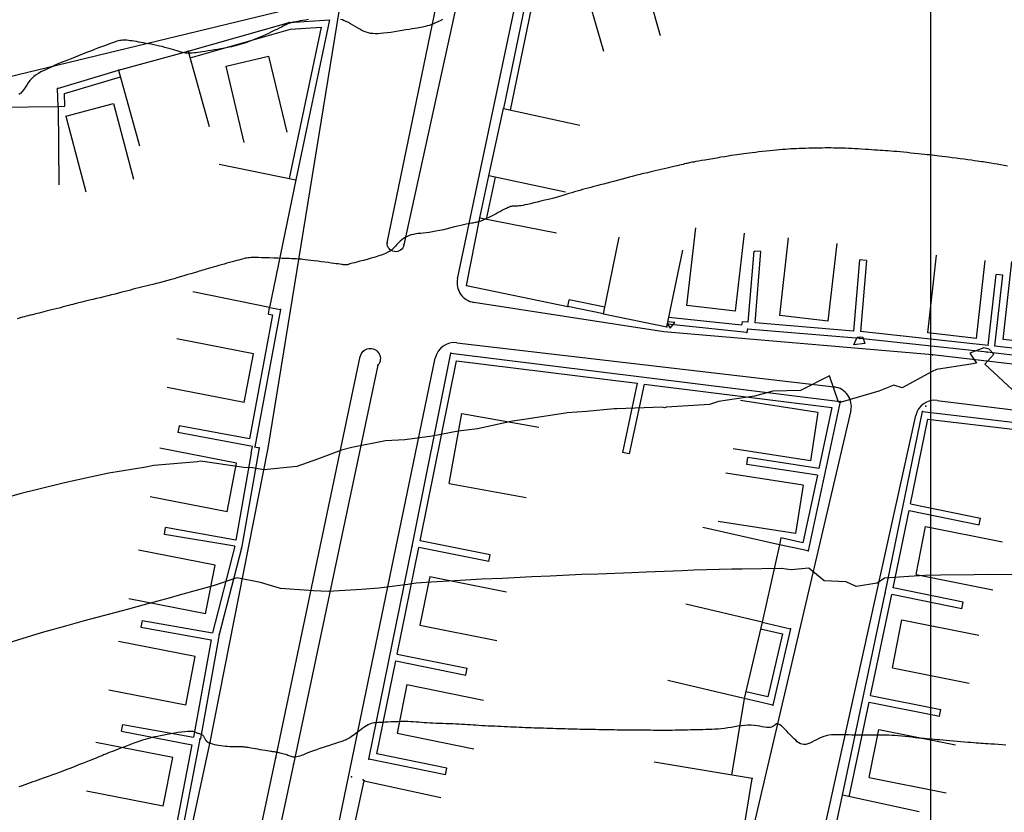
# Model space of a CAD drawing. Header units: millimetres. Extents: x 196436 to 199900, y 8705373 to 8708636.
# Tile 99 of 241: x 197807 to 197908, y 8706605 to 8706686. Entities that reach past the tile are written whole.
import ezdxf

# ---------------------------------------------------------------- set-up
doc = ezdxf.new("R2010")
doc.units = ezdxf.units.MM
doc.header["$LTSCALE"] = 5
for name, color, linetype in [('$CURVAS1', 30, 'Continuous'), ('$CURVAS2', 40, 'Continuous'), ('CASA', 6, 'Continuous'), ('MALHA', 9, 'Continuous'), ('MEIO-FIO', 7, 'Continuous'), ('MURO', 9, 'Continuous')]:
    doc.layers.add(name, color=color, linetype=linetype)

# ---------------------------------------------------------------- blocks, each defined once
blk = doc.blocks.new('A$C324D1BEE')
at = {"layer": 'CASA'}
for points in [[(8.77, 4.99), (0.9, 6.41)], [(7.87, 0), (8.77, 4.99)], [(7.87, 0), (0, 1.42)]]:
    blk.add_lwpolyline(points, dxfattribs=at)
blk = doc.blocks.new('A$C6160071F')
at = {"layer": 'CASA', "rotation": 179.1179489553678}
blk.add_blockref('A$C324D1BEE', (8.85, 6.4), dxfattribs=at)
blk = doc.blocks.new('A$C6C777A1E')
at = {"layer": 'CASA'}
for points in [[(0, 8), (0, 0)], [(0, 8), (5, 8)], [(5, 8), (5, 0)]]:
    blk.add_lwpolyline(points, dxfattribs=at)
blk = doc.blocks.new('A$C1E2D5F4F')
at = {"layer": 'CASA', "rotation": 282.9407027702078}
blk.add_blockref('A$C6C777A1E', (0, 4.87), dxfattribs=at)
blk = doc.blocks.new('C')
at = {"layer": 'CASA'}
blk.add_lwpolyline([(0, 0), (0, 8)], dxfattribs=at)

msp = doc.modelspace()

# ---------------------------------------------------------------- linework, layer by layer
at = {"layer": '$CURVAS1'}
msp.add_polyline3d([(197907.865, 8706671.398, 695), (197907.504, 8706671.461, 695), (197907.145, 8706671.524, 695), (197906.801, 8706671.584, 695), (197906.48, 8706671.64, 695), (197906.195, 8706671.689, 695), (197905.951, 8706671.731, 695), (197905.74, 8706671.766, 695), (197905.55, 8706671.796, 695), (197905.369, 8706671.824, 695), (197905.185, 8706671.851, 695), (197904.985, 8706671.879, 695), (197904.756, 8706671.911, 695), (197904.488, 8706671.948, 695), (197904.171, 8706671.992, 695), (197903.813, 8706672.041, 695), (197903.427, 8706672.094, 695), (197903.023, 8706672.149, 695), (197902.615, 8706672.205, 695), (197902.213, 8706672.259, 695), (197901.83, 8706672.31, 695), (197901.478, 8706672.356, 695), (197901.164, 8706672.396, 695), (197900.884, 8706672.43, 695), (197900.627, 8706672.461, 695), (197900.384, 8706672.488, 695), (197900.145, 8706672.515, 695), (197899.901, 8706672.541, 695), (197899.643, 8706672.568, 695), (197899.36, 8706672.597, 695), (197899.047, 8706672.629, 695), (197898.708, 8706672.665, 695), (197898.35, 8706672.701, 695), (197897.982, 8706672.739, 695), (197897.609, 8706672.776, 695), (197897.241, 8706672.813, 695), (197896.884, 8706672.847, 695), (197896.545, 8706672.878, 695), (197896.231, 8706672.905, 695), (197895.938, 8706672.929, 695), (197895.659, 8706672.951, 695), (197895.389, 8706672.97, 695), (197895.121, 8706672.989, 695), (197894.851, 8706673.007, 695), (197894.572, 8706673.025, 695), (197894.278, 8706673.044, 695), (197893.965, 8706673.065, 695), (197893.636, 8706673.086, 695), (197893.296, 8706673.108, 695), (197892.95, 8706673.13, 695), (197892.601, 8706673.151, 695), (197892.255, 8706673.172, 695), (197891.916, 8706673.19, 695), (197891.59, 8706673.206, 695), (197891.278, 8706673.22, 695), (197890.979, 8706673.231, 695), (197890.689, 8706673.24, 695), (197890.403, 8706673.246, 695), (197890.118, 8706673.25, 695), (197889.83, 8706673.252, 695), (197889.534, 8706673.253, 695), (197889.227, 8706673.252, 695), (197888.906, 8706673.249, 695), (197888.573, 8706673.246, 695), (197888.234, 8706673.24, 695), (197887.892, 8706673.234, 695), (197887.55, 8706673.226, 695), (197887.214, 8706673.217, 695), (197886.887, 8706673.207, 695), (197886.573, 8706673.195, 695), (197886.275, 8706673.182, 695), (197885.989, 8706673.168, 695), (197885.711, 8706673.152, 695), (197885.435, 8706673.134, 695), (197885.155, 8706673.113, 695), (197884.868, 8706673.089, 695), (197884.568, 8706673.062, 695), (197884.249, 8706673.032, 695), (197883.909, 8706672.999, 695), (197883.553, 8706672.962, 695), (197883.188, 8706672.924, 695), (197882.819, 8706672.884, 695), (197882.456, 8706672.844, 695), (197882.103, 8706672.804, 695), (197881.769, 8706672.765, 695), (197881.459, 8706672.729, 695), (197881.179, 8706672.695, 695), (197880.921, 8706672.663, 695), (197880.677, 8706672.631, 695), (197880.436, 8706672.598, 695), (197880.189, 8706672.562, 695), (197879.927, 8706672.522, 695), (197879.64, 8706672.477, 695), (197879.319, 8706672.424, 695), (197878.957, 8706672.365, 695), (197878.565, 8706672.299, 695), (197878.154, 8706672.229, 695), (197877.738, 8706672.158, 695), (197877.328, 8706672.088, 695), (197876.938, 8706672.02, 695), (197876.579, 8706671.958, 695), (197876.266, 8706671.903, 695), (197876.006, 8706671.857, 695), (197875.794, 8706671.819, 695), (197875.621, 8706671.787, 695), (197875.477, 8706671.759, 695), (197875.352, 8706671.733, 695), (197875.237, 8706671.708, 695), (197875.123, 8706671.682, 695), (197874.999, 8706671.653, 695), (197874.859, 8706671.619, 695), (197874.701, 8706671.581, 695), (197874.524, 8706671.539, 695), (197874.328, 8706671.492, 695), (197874.114, 8706671.44, 695), (197873.882, 8706671.384, 695), (197873.63, 8706671.324, 695), (197873.36, 8706671.26, 695), (197873.073, 8706671.192, 695), (197872.773, 8706671.122, 695), (197872.468, 8706671.051, 695), (197872.163, 8706670.98, 695), (197871.865, 8706670.911, 695), (197871.58, 8706670.845, 695), (197871.315, 8706670.784, 695), (197871.076, 8706670.73, 695), (197870.867, 8706670.682, 695), (197870.68, 8706670.64, 695), (197870.507, 8706670.6, 695), (197870.337, 8706670.56, 695), (197870.16, 8706670.517, 695), (197869.967, 8706670.469, 695), (197869.748, 8706670.414, 695), (197869.493, 8706670.347, 695), (197869.195, 8706670.269, 695), (197868.861, 8706670.18, 695), (197868.499, 8706670.083, 695), (197868.117, 8706669.98, 695), (197867.725, 8706669.875, 695), (197867.33, 8706669.769, 695), (197866.943, 8706669.666, 695), (197866.571, 8706669.567, 695), (197866.221, 8706669.475, 695), (197865.892, 8706669.388, 695), (197865.58, 8706669.307, 695), (197865.283, 8706669.229, 695), (197864.997, 8706669.153, 695), (197864.719, 8706669.078, 695), (197864.445, 8706669.002, 695), (197864.173, 8706668.925, 695), (197863.898, 8706668.845, 695), (197863.619, 8706668.762, 695), (197863.334, 8706668.676, 695), (197863.039, 8706668.588, 695), (197862.734, 8706668.497, 695), (197862.414, 8706668.403, 695), (197862.079, 8706668.307, 695), (197861.725, 8706668.208, 695), (197861.352, 8706668.107, 695), (197860.967, 8706668.006, 695), (197860.576, 8706667.906, 695), (197860.188, 8706667.81, 695), (197859.81, 8706667.718, 695), (197859.449, 8706667.633, 695), (197859.115, 8706667.556, 695), (197858.814, 8706667.49, 695), (197858.552, 8706667.436, 695), (197858.327, 8706667.392, 695), (197858.135, 8706667.359, 695), (197857.972, 8706667.334, 695), (197857.836, 8706667.318, 695), (197857.72, 8706667.307, 695), (197857.623, 8706667.302, 695), (197857.539, 8706667.302, 695), (197857.465, 8706667.304, 695), (197857.397, 8706667.307, 695), (197857.328, 8706667.307, 695), (197857.255, 8706667.301, 695), (197857.173, 8706667.287, 695), (197857.077, 8706667.261, 695), (197856.962, 8706667.22, 695), (197856.824, 8706667.163, 695), (197856.659, 8706667.086, 695), (197856.471, 8706666.992, 695), (197856.266, 8706666.887, 695), (197856.051, 8706666.773, 695), (197855.83, 8706666.655, 695), (197855.61, 8706666.537, 695), (197855.397, 8706666.423, 695), (197855.196, 8706666.317, 695), (197855.012, 8706666.222, 695), (197854.845, 8706666.139, 695), (197854.693, 8706666.066, 695), (197854.556, 8706666.001, 695), (197854.431, 8706665.945, 695), (197854.318, 8706665.897, 695), (197854.215, 8706665.854, 695), (197854.121, 8706665.816, 695), (197854.034, 8706665.783, 695), (197853.953, 8706665.754, 695), (197853.875, 8706665.728, 695), (197853.797, 8706665.704, 695), (197853.718, 8706665.683, 695), (197853.636, 8706665.663, 695), (197853.547, 8706665.644, 695), (197853.45, 8706665.626, 695), (197853.343, 8706665.608, 695), (197853.222, 8706665.588, 695), (197853.083, 8706665.565, 695), (197852.924, 8706665.537, 695), (197852.741, 8706665.503, 695), (197852.529, 8706665.46, 695), (197852.287, 8706665.407, 695), (197852.009, 8706665.343, 695), (197851.695, 8706665.266, 695), (197851.351, 8706665.18, 695), (197850.985, 8706665.088, 695), (197850.604, 8706664.994, 695), (197850.217, 8706664.902, 695), (197849.832, 8706664.815, 695), (197849.456, 8706664.738, 695), (197849.097, 8706664.673, 695), (197848.763, 8706664.624, 695), (197848.451, 8706664.587, 695), (197848.16, 8706664.557, 695), (197847.888, 8706664.532, 695), (197847.633, 8706664.505, 695), (197847.391, 8706664.472, 695), (197847.161, 8706664.43, 695), (197846.941, 8706664.373, 695), (197846.729, 8706664.299, 695), (197846.525, 8706664.209, 695), (197846.33, 8706664.105, 695), (197846.146, 8706663.99, 695), (197845.974, 8706663.867, 695), (197845.815, 8706663.739, 695), (197845.67, 8706663.608, 695), (197845.54, 8706663.476, 695), (197845.425, 8706663.346, 695), (197845.317, 8706663.219, 695), (197845.207, 8706663.092, 695), (197845.085, 8706662.967, 695), (197844.942, 8706662.843, 695), (197844.769, 8706662.719, 695), (197844.557, 8706662.594, 695), (197844.296, 8706662.47, 695), (197843.98, 8706662.344, 695), (197843.622, 8706662.22, 695), (197843.235, 8706662.098, 695), (197842.834, 8706661.981, 695), (197842.434, 8706661.87, 695), (197842.05, 8706661.768, 695), (197841.696, 8706661.677, 695), (197841.388, 8706661.597, 695), (197841.136, 8706661.532, 695), (197840.936, 8706661.478, 695), (197840.782, 8706661.436, 695), (197840.667, 8706661.403, 695), (197840.583, 8706661.378, 695), (197840.524, 8706661.359, 695), (197840.482, 8706661.345, 695), (197840.449, 8706661.334, 695), (197840.421, 8706661.324, 695), (197840.393, 8706661.316, 695), (197840.364, 8706661.309, 695), (197840.33, 8706661.305, 695), (197840.291, 8706661.304, 695), (197840.243, 8706661.304, 695), (197840.184, 8706661.308, 695), (197840.113, 8706661.315, 695), (197840.026, 8706661.325, 695), (197839.922, 8706661.338, 695), (197839.796, 8706661.356, 695), (197839.646, 8706661.376, 695), (197839.47, 8706661.401, 695), (197839.263, 8706661.43, 695), (197839.024, 8706661.462, 695), (197838.749, 8706661.499, 695), (197838.438, 8706661.54, 695), (197838.099, 8706661.584, 695), (197837.743, 8706661.629, 695), (197837.381, 8706661.675, 695), (197837.025, 8706661.719, 695), (197836.685, 8706661.761, 695), (197836.372, 8706661.799, 695), (197836.098, 8706661.831, 695), (197835.868, 8706661.857, 695), (197835.674, 8706661.878, 695), (197835.5, 8706661.894, 695), (197835.334, 8706661.906, 695), (197835.161, 8706661.917, 695), (197834.966, 8706661.926, 695), (197834.737, 8706661.936, 695), (197834.459, 8706661.946, 695), (197834.123, 8706661.959, 695), (197833.739, 8706661.973, 695), (197833.323, 8706661.988, 695), (197832.891, 8706662.003, 695), (197832.458, 8706662.017, 695), (197832.039, 8706662.03, 695), (197831.651, 8706662.041, 695), (197831.308, 8706662.05, 695), (197831.021, 8706662.054, 695), (197830.786, 8706662.055, 695), (197830.591, 8706662.051, 695), (197830.427, 8706662.042, 695), (197830.283, 8706662.028, 695), (197830.149, 8706662.008, 695), (197830.015, 8706661.982, 695), (197829.871, 8706661.949, 695), (197829.708, 8706661.908, 695), (197829.525, 8706661.861, 695), (197829.325, 8706661.808, 695), (197829.109, 8706661.75, 695), (197828.877, 8706661.686, 695), (197828.631, 8706661.618, 695), (197828.374, 8706661.546, 695), (197828.105, 8706661.47, 695), (197827.828, 8706661.391, 695), (197827.545, 8706661.311, 695), (197827.261, 8706661.23, 695), (197826.981, 8706661.15, 695), (197826.71, 8706661.073, 695), (197826.45, 8706660.998, 695), (197826.208, 8706660.928, 695), (197825.986, 8706660.864, 695), (197825.788, 8706660.807, 695), (197825.607, 8706660.754, 695), (197825.436, 8706660.703, 695), (197825.264, 8706660.652, 695), (197825.085, 8706660.599, 695), (197824.89, 8706660.54, 695), (197824.67, 8706660.475, 695), (197824.418, 8706660.399, 695), (197824.127, 8706660.312, 695), (197823.802, 8706660.216, 695), (197823.451, 8706660.112, 695), (197823.081, 8706660.004, 695), (197822.7, 8706659.894, 695), (197822.315, 8706659.784, 695), (197821.934, 8706659.678, 695), (197821.563, 8706659.577, 695), (197821.21, 8706659.483, 695), (197820.873, 8706659.397, 695), (197820.55, 8706659.316, 695), (197820.241, 8706659.24, 695), (197819.941, 8706659.167, 695), (197819.651, 8706659.096, 695), (197819.367, 8706659.027, 695), (197819.088, 8706658.958, 695), (197818.812, 8706658.887, 695), (197818.535, 8706658.815, 695), (197818.254, 8706658.741, 695), (197817.967, 8706658.665, 695), (197817.669, 8706658.587, 695), (197817.358, 8706658.505, 695), (197817.03, 8706658.421, 695), (197816.682, 8706658.332, 695), (197816.313, 8706658.241, 695), (197815.93, 8706658.147, 695), (197815.539, 8706658.052, 695), (197815.151, 8706657.959, 695), (197814.772, 8706657.869, 695), (197814.412, 8706657.783, 695), (197814.078, 8706657.703, 695), (197813.779, 8706657.632, 695), (197813.521, 8706657.569, 695), (197813.296, 8706657.514, 695), (197813.097, 8706657.464, 695), (197812.913, 8706657.417, 695), (197812.736, 8706657.372, 695), (197812.557, 8706657.325, 695), (197812.367, 8706657.275, 695), (197812.156, 8706657.219, 695), (197811.919, 8706657.156, 695), (197811.657, 8706657.087, 695), (197811.378, 8706657.014, 695), (197811.086, 8706656.937, 695), (197810.787, 8706656.86, 695), (197810.488, 8706656.782, 695), (197810.193, 8706656.706, 695), (197809.909, 8706656.634, 695), (197809.64, 8706656.565, 695), (197809.388, 8706656.502, 695), (197809.153, 8706656.443, 695), (197808.935, 8706656.389, 695), (197808.734, 8706656.34, 695), (197808.552, 8706656.295, 695), (197808.388, 8706656.255, 695), (197808.242, 8706656.219, 695), (197808.114, 8706656.187, 695), (197807.995, 8706656.158, 695), (197807.878, 8706656.127, 695), (197807.752, 8706656.095, 695), (197807.609, 8706656.057, 695), (197807.439, 8706656.011, 695), (197807.234, 8706655.956, 695), (197806.984, 8706655.889, 695), (197806.684, 8706655.807, 695)], dxfattribs=at)
at = {"layer": '$CURVAS2'}
for points in [[(197836.452, 8706686.376, 694), (197836.148, 8706686.325, 694), (197835.856, 8706686.275, 694), (197835.585, 8706686.228, 694), (197835.347, 8706686.186, 694), (197835.147, 8706686.149, 694), (197834.986, 8706686.118, 694), (197834.857, 8706686.092, 694), (197834.756, 8706686.071, 694), (197834.679, 8706686.053, 694), (197834.62, 8706686.038, 694), (197834.575, 8706686.026, 694), (197834.54, 8706686.016, 694), (197834.51, 8706686.007, 694), (197834.479, 8706685.997, 694), (197834.444, 8706685.984, 694), (197834.399, 8706685.965, 694), (197834.339, 8706685.938, 694), (197834.26, 8706685.9, 694), (197834.158, 8706685.85, 694), (197834.026, 8706685.785, 694), (197833.862, 8706685.703, 694), (197833.668, 8706685.606, 694), (197833.446, 8706685.496, 694), (197833.2, 8706685.374, 694), (197832.934, 8706685.244, 694), (197832.65, 8706685.107, 694), (197832.352, 8706684.966, 694), (197832.043, 8706684.822, 694), (197831.726, 8706684.678, 694), (197831.401, 8706684.535, 694), (197831.069, 8706684.395, 694), (197830.73, 8706684.259, 694), (197830.384, 8706684.128, 694), (197830.033, 8706684.003, 694), (197829.676, 8706683.886, 694), (197829.313, 8706683.779, 694), (197828.946, 8706683.681, 694), (197828.577, 8706683.593, 694), (197828.209, 8706683.514, 694), (197827.844, 8706683.442, 694), (197827.486, 8706683.378, 694), (197827.137, 8706683.319, 694), (197826.801, 8706683.265, 694), (197826.479, 8706683.214, 694), (197826.176, 8706683.167, 694), (197825.891, 8706683.124, 694), (197825.624, 8706683.084, 694), (197825.375, 8706683.047, 694), (197825.145, 8706683.015, 694), (197824.934, 8706682.987, 694), (197824.741, 8706682.964, 694), (197824.567, 8706682.946, 694), (197824.412, 8706682.933, 694), (197824.27, 8706682.927, 694), (197824.137, 8706682.926, 694), (197824.007, 8706682.934, 694), (197823.875, 8706682.949, 694), (197823.737, 8706682.973, 694), (197823.586, 8706683.006, 694), (197823.419, 8706683.049, 694), (197823.23, 8706683.102, 694), (197823.021, 8706683.164, 694), (197822.795, 8706683.233, 694), (197822.554, 8706683.306, 694), (197822.3, 8706683.382, 694), (197822.037, 8706683.458, 694), (197821.765, 8706683.534, 694), (197821.489, 8706683.605, 694), (197821.209, 8706683.672, 694), (197820.928, 8706683.734, 694), (197820.649, 8706683.791, 694), (197820.371, 8706683.845, 694), (197820.098, 8706683.895, 694), (197819.83, 8706683.943, 694), (197819.57, 8706683.988, 694), (197819.319, 8706684.032, 694), (197819.079, 8706684.075, 694), (197818.849, 8706684.116, 694), (197818.631, 8706684.154, 694), (197818.425, 8706684.188, 694), (197818.23, 8706684.217, 694), (197818.047, 8706684.241, 694), (197817.875, 8706684.259, 694), (197817.716, 8706684.269, 694), (197817.568, 8706684.271, 694), (197817.428, 8706684.265, 694), (197817.292, 8706684.25, 694), (197817.156, 8706684.226, 694), (197817.015, 8706684.194, 694), (197816.866, 8706684.153, 694), (197816.704, 8706684.102, 694), (197816.525, 8706684.042, 694), (197816.326, 8706683.973, 694), (197816.104, 8706683.894, 694), (197815.86, 8706683.805, 694), (197815.591, 8706683.706, 694), (197815.298, 8706683.595, 694), (197814.978, 8706683.473, 694), (197814.631, 8706683.34, 694), (197814.255, 8706683.195, 694), (197813.853, 8706683.038, 694), (197813.433, 8706682.873, 694), (197813.006, 8706682.705, 694), (197812.584, 8706682.538, 694), (197812.178, 8706682.377, 694), (197811.8, 8706682.227, 694), (197811.461, 8706682.091, 694), (197811.172, 8706681.974, 694), (197810.942, 8706681.88, 694), (197810.766, 8706681.807, 694), (197810.636, 8706681.752, 694), (197810.545, 8706681.712, 694), (197810.485, 8706681.684, 694), (197810.449, 8706681.665, 694), (197810.428, 8706681.653, 694), (197810.414, 8706681.643, 694), (197810.402, 8706681.634, 694), (197810.385, 8706681.624, 694), (197810.359, 8706681.61, 694), (197810.319, 8706681.59, 694), (197810.262, 8706681.563, 694), (197810.181, 8706681.527, 694), (197810.073, 8706681.479, 694), (197809.934, 8706681.419, 694), (197809.759, 8706681.343, 694), (197809.556, 8706681.252, 694), (197809.332, 8706681.145, 694), (197809.095, 8706681.021, 694), (197808.851, 8706680.879, 694), (197808.61, 8706680.72, 694), (197808.379, 8706680.543, 694), (197808.165, 8706680.347, 694), (197807.974, 8706680.132, 694), (197807.803, 8706679.906, 694), (197807.645, 8706679.675, 694), (197807.495, 8706679.446, 694), (197807.347, 8706679.227, 694), (197807.195, 8706679.026, 694), (197807.035, 8706678.849, 694), (197806.859, 8706678.704, 694)], [(197850.143, 8706686.369, 694), (197849.905, 8706686.245, 694), (197849.666, 8706686.132, 694), (197849.429, 8706686.028, 694), (197849.198, 8706685.934, 694), (197848.977, 8706685.851, 694), (197848.767, 8706685.779, 694), (197848.574, 8706685.718, 694), (197848.398, 8706685.668, 694), (197848.233, 8706685.627, 694), (197848.071, 8706685.591, 694), (197847.904, 8706685.56, 694), (197847.725, 8706685.529, 694), (197847.524, 8706685.498, 694), (197847.293, 8706685.462, 694), (197847.026, 8706685.419, 694), (197846.716, 8706685.369, 694), (197846.371, 8706685.311, 694), (197846, 8706685.25, 694), (197845.614, 8706685.188, 694), (197845.223, 8706685.126, 694), (197844.836, 8706685.069, 694), (197844.464, 8706685.018, 694), (197844.117, 8706684.976, 694), (197843.802, 8706684.945, 694), (197843.516, 8706684.927, 694), (197843.254, 8706684.923, 694), (197843.011, 8706684.934, 694), (197842.782, 8706684.962, 694), (197842.562, 8706685.008, 694), (197842.345, 8706685.073, 694), (197842.126, 8706685.158, 694), (197841.901, 8706685.264, 694), (197841.671, 8706685.387, 694), (197841.438, 8706685.52, 694), (197841.204, 8706685.66, 694), (197840.972, 8706685.8, 694), (197840.742, 8706685.935, 694), (197840.518, 8706686.06, 694), (197840.301, 8706686.17, 694), (197840.093, 8706686.261, 694), (197839.895, 8706686.334, 694), (197839.71, 8706686.392, 694)], [(197873.1, 8706655.477, 696), (197873.165, 8706655.231, 696), (197873.394, 8706654.841, 696), (197873.875, 8706655.407, 696), (197873.1, 8706655.477, 696)], [(197893.281, 8706653.276, 696), (197892.16, 8706653.156, 696), (197892.497, 8706653.931, 696), (197892.776, 8706653.945, 696), (197893.074, 8706653.937, 696), (197893.281, 8706653.276, 696)], [(197908.788, 8706648.129, 696), (197905.542, 8706651.162, 696), (197906.446, 8706652.202, 696), (197905.967, 8706652.711, 696), (197905.438, 8706652.833, 696), (197903.992, 8706652.297, 696), (197904.7, 8706651.277, 696), (197904.091, 8706651.169, 696), (197900.593, 8706650.614, 696), (197900.167, 8706650.404, 696), (197897.092, 8706648.748, 696), (197896.236, 8706649.006, 696), (197894.706, 8706648.391, 696), (197890.86, 8706647.289, 696), (197890.749, 8706647.254, 696), (197890.581, 8706647.281, 696), (197889.676, 8706649.974, 696), (197886.689, 8706648.463, 696), (197883.872, 8706648.406, 696), (197881.987, 8706647.883, 696), (197878.326, 8706647.346, 696), (197877.414, 8706647.041, 696), (197873.021, 8706646.767, 696), (197872.818, 8706646.719, 696), (197872.557, 8706646.775, 696), (197867.924, 8706646.596, 696), (197867.652, 8706646.605, 696), (197864.834, 8706646.341, 696), (197862.871, 8706646.183, 696), (197862.696, 8706646.165, 696), (197858.238, 8706645.463, 696), (197857.267, 8706645.34, 696), (197853.69, 8706644.572, 696), (197851.734, 8706644.306, 696), (197849.082, 8706643.801, 696), (197846.287, 8706643.445, 696), (197844.32, 8706643.342, 696), (197840.876, 8706642.653, 696), (197839.81, 8706642.373, 696), (197837.348, 8706641.461, 696), (197835.239, 8706640.714, 696), (197831.866, 8706640.357, 696), (197830.714, 8706640.589, 696), (197829.82, 8706640.608, 696), (197825.401, 8706641.244, 696), (197825.102, 8706641.187, 696), (197820.628, 8706640.807, 696), (197819.823, 8706640.657, 696), (197816.024, 8706640.028, 696), (197814.301, 8706639.646, 696), (197811.516, 8706639.055, 696), (197808.623, 8706638.327, 696), (197807.075, 8706637.946, 696), (197802.822, 8706636.765, 696)], [(197909.456, 8706629.626, 697), (197905.956, 8706629.679, 697), (197904.461, 8706629.657, 697), (197900.998, 8706629.618, 697), (197899.402, 8706629.561, 697), (197897.777, 8706629.476, 697), (197895.294, 8706629.301, 697), (197894.522, 8706628.779, 697), (197892.392, 8706628.461, 697), (197891.357, 8706628.935, 697), (197889.118, 8706629.044, 697), (197887.546, 8706630.312, 697), (197885.76, 8706630.166, 697), (197884.741, 8706630.298, 697), (197880.744, 8706630.219, 697), (197879.683, 8706630.205, 697), (197875.809, 8706630.11, 697), (197874.6, 8706630.062, 697), (197870.92, 8706629.907, 697), (197869.487, 8706629.86, 697), (197866.028, 8706629.712, 697), (197864.376, 8706629.664, 697), (197861.139, 8706629.508, 697), (197859.257, 8706629.45, 697), (197856.264, 8706629.278, 697), (197854.119, 8706629.198, 697), (197851.401, 8706629.023, 697), (197848.957, 8706628.899, 697), (197847.441, 8706628.796, 697), (197846.597, 8706628.648, 697), (197843.629, 8706628.272, 697), (197841.86, 8706628.138, 697), (197838.451, 8706627.942, 697), (197836.94, 8706627.999, 697), (197833.587, 8706628.234, 697), (197831.526, 8706628.857, 697), (197829.132, 8706629.333, 697), (197826.704, 8706628.519, 697), (197823.221, 8706627.552, 697), (197822.318, 8706627.301, 697), (197819.499, 8706626.539, 697), (197817.926, 8706626.094, 697), (197817.404, 8706625.958, 697), (197813.503, 8706624.949, 697), (197811.604, 8706624.398, 697), (197809.118, 8706623.727, 697), (197805.711, 8706622.653, 697)], [(197907.694, 8706612.254, 698), (197907.295, 8706612.28, 698), (197906.904, 8706612.305, 698), (197906.532, 8706612.329, 698), (197906.192, 8706612.351, 698), (197905.889, 8706612.37, 698), (197905.617, 8706612.388, 698), (197905.368, 8706612.404, 698), (197905.131, 8706612.42, 698), (197904.897, 8706612.436, 698), (197904.656, 8706612.454, 698), (197904.398, 8706612.474, 698), (197904.114, 8706612.498, 698), (197903.797, 8706612.525, 698), (197903.453, 8706612.556, 698), (197903.089, 8706612.588, 698), (197902.713, 8706612.622, 698), (197902.335, 8706612.656, 698), (197901.962, 8706612.69, 698), (197901.601, 8706612.721, 698), (197901.263, 8706612.75, 698), (197900.952, 8706612.775, 698), (197900.663, 8706612.797, 698), (197900.392, 8706612.818, 698), (197900.13, 8706612.838, 698), (197899.872, 8706612.858, 698), (197899.61, 8706612.88, 698), (197899.339, 8706612.905, 698), (197899.052, 8706612.933, 698), (197898.743, 8706612.966, 698), (197898.417, 8706613.001, 698), (197898.077, 8706613.039, 698), (197897.73, 8706613.078, 698), (197897.379, 8706613.116, 698), (197897.029, 8706613.151, 698), (197896.686, 8706613.184, 698), (197896.355, 8706613.211, 698), (197896.039, 8706613.233, 698), (197895.735, 8706613.249, 698), (197895.439, 8706613.261, 698), (197895.149, 8706613.269, 698), (197894.861, 8706613.273, 698), (197894.569, 8706613.275, 698), (197894.272, 8706613.275, 698), (197893.964, 8706613.274, 698), (197893.644, 8706613.273, 698), (197893.313, 8706613.271, 698), (197892.976, 8706613.27, 698), (197892.635, 8706613.27, 698), (197892.293, 8706613.271, 698), (197891.955, 8706613.274, 698), (197891.623, 8706613.278, 698), (197891.301, 8706613.285, 698), (197890.992, 8706613.294, 698), (197890.694, 8706613.302, 698), (197890.407, 8706613.306, 698), (197890.13, 8706613.301, 698), (197889.86, 8706613.285, 698), (197889.596, 8706613.254, 698), (197889.338, 8706613.204, 698), (197889.083, 8706613.132, 698), (197888.831, 8706613.036, 698), (197888.583, 8706612.922, 698), (197888.34, 8706612.799, 698), (197888.103, 8706612.674, 698), (197887.874, 8706612.556, 698), (197887.653, 8706612.452, 698), (197887.442, 8706612.372, 698), (197887.243, 8706612.322, 698), (197887.056, 8706612.31, 698), (197886.879, 8706612.333, 698), (197886.709, 8706612.391, 698), (197886.543, 8706612.478, 698), (197886.379, 8706612.594, 698), (197886.214, 8706612.734, 698), (197886.044, 8706612.896, 698), (197885.868, 8706613.077, 698), (197885.684, 8706613.273, 698), (197885.493, 8706613.478, 698), (197885.302, 8706613.681, 698), (197885.113, 8706613.876, 698), (197884.93, 8706614.053, 698), (197884.758, 8706614.204, 698), (197884.601, 8706614.321, 698), (197884.462, 8706614.395, 698), (197884.345, 8706614.421, 698), (197884.244, 8706614.406, 698), (197884.152, 8706614.361, 698), (197884.064, 8706614.296, 698), (197883.973, 8706614.221, 698), (197883.872, 8706614.148, 698), (197883.756, 8706614.086, 698), (197883.617, 8706614.046, 698), (197883.45, 8706614.035, 698), (197883.257, 8706614.05, 698), (197883.039, 8706614.083, 698), (197882.799, 8706614.128, 698), (197882.538, 8706614.177, 698), (197882.259, 8706614.223, 698), (197881.963, 8706614.26, 698), (197881.653, 8706614.279, 698), (197881.331, 8706614.277, 698), (197881, 8706614.256, 698), (197880.661, 8706614.219, 698), (197880.317, 8706614.171, 698), (197879.971, 8706614.117, 698), (197879.624, 8706614.06, 698), (197879.281, 8706614.005, 698), (197878.942, 8706613.956, 698), (197878.61, 8706613.917, 698), (197878.284, 8706613.886, 698), (197877.963, 8706613.863, 698), (197877.647, 8706613.847, 698), (197877.335, 8706613.835, 698), (197877.024, 8706613.826, 698), (197876.715, 8706613.819, 698), (197876.407, 8706613.813, 698), (197876.098, 8706613.806, 698), (197875.788, 8706613.799, 698), (197875.478, 8706613.791, 698), (197875.167, 8706613.783, 698), (197874.855, 8706613.775, 698), (197874.542, 8706613.768, 698), (197874.229, 8706613.762, 698), (197873.914, 8706613.757, 698), (197873.598, 8706613.753, 698), (197873.281, 8706613.751, 698), (197872.964, 8706613.75, 698), (197872.647, 8706613.75, 698), (197872.331, 8706613.75, 698), (197872.015, 8706613.752, 698), (197871.7, 8706613.753, 698), (197871.386, 8706613.755, 698), (197871.074, 8706613.757, 698), (197870.763, 8706613.759, 698), (197870.454, 8706613.761, 698), (197870.145, 8706613.763, 698), (197869.836, 8706613.766, 698), (197869.527, 8706613.769, 698), (197869.217, 8706613.772, 698), (197868.906, 8706613.775, 698), (197868.594, 8706613.779, 698), (197868.281, 8706613.783, 698), (197867.967, 8706613.787, 698), (197867.652, 8706613.792, 698), (197867.337, 8706613.796, 698), (197867.022, 8706613.801, 698), (197866.707, 8706613.807, 698), (197866.392, 8706613.812, 698), (197866.078, 8706613.817, 698), (197865.764, 8706613.822, 698), (197865.452, 8706613.828, 698), (197865.139, 8706613.834, 698), (197864.828, 8706613.84, 698), (197864.517, 8706613.847, 698), (197864.207, 8706613.854, 698), (197863.897, 8706613.861, 698), (197863.588, 8706613.869, 698), (197863.279, 8706613.877, 698), (197862.97, 8706613.886, 698), (197862.661, 8706613.895, 698), (197862.351, 8706613.904, 698), (197862.039, 8706613.913, 698), (197861.726, 8706613.923, 698), (197861.41, 8706613.932, 698), (197861.093, 8706613.941, 698), (197860.774, 8706613.95, 698), (197860.455, 8706613.959, 698), (197860.135, 8706613.969, 698), (197859.817, 8706613.979, 698), (197859.501, 8706613.989, 698), (197859.188, 8706614, 698), (197858.879, 8706614.011, 698), (197858.574, 8706614.024, 698), (197858.272, 8706614.037, 698), (197857.971, 8706614.05, 698), (197857.671, 8706614.064, 698), (197857.369, 8706614.078, 698), (197857.064, 8706614.093, 698), (197856.755, 8706614.108, 698), (197856.44, 8706614.122, 698), (197856.117, 8706614.137, 698), (197855.79, 8706614.151, 698), (197855.459, 8706614.166, 698), (197855.128, 8706614.181, 698), (197854.799, 8706614.196, 698), (197854.474, 8706614.212, 698), (197854.156, 8706614.229, 698), (197853.847, 8706614.247, 698), (197853.549, 8706614.267, 698), (197853.258, 8706614.286, 698), (197852.972, 8706614.307, 698), (197852.688, 8706614.327, 698), (197852.402, 8706614.346, 698), (197852.111, 8706614.365, 698), (197851.811, 8706614.381, 698), (197851.5, 8706614.396, 698), (197851.174, 8706614.409, 698), (197850.838, 8706614.42, 698), (197850.495, 8706614.429, 698), (197850.15, 8706614.439, 698), (197849.806, 8706614.45, 698), (197849.469, 8706614.461, 698), (197849.142, 8706614.475, 698), (197848.829, 8706614.492, 698), (197848.534, 8706614.513, 698), (197848.253, 8706614.536, 698), (197847.98, 8706614.559, 698), (197847.711, 8706614.583, 698), (197847.441, 8706614.605, 698), (197847.164, 8706614.624, 698), (197846.876, 8706614.638, 698), (197846.572, 8706614.647, 698), (197846.248, 8706614.649, 698), (197845.909, 8706614.645, 698), (197845.563, 8706614.636, 698), (197845.217, 8706614.624, 698), (197844.878, 8706614.61, 698), (197844.552, 8706614.595, 698), (197844.248, 8706614.581, 698), (197843.971, 8706614.568, 698), (197843.728, 8706614.557, 698), (197843.514, 8706614.546, 698), (197843.323, 8706614.531, 698), (197843.151, 8706614.511, 698), (197842.99, 8706614.481, 698), (197842.837, 8706614.438, 698), (197842.684, 8706614.381, 698), (197842.526, 8706614.305, 698), (197842.359, 8706614.209, 698), (197842.183, 8706614.096, 698), (197842.002, 8706613.97, 698), (197841.819, 8706613.835, 698), (197841.634, 8706613.697, 698), (197841.452, 8706613.558, 698), (197841.274, 8706613.425, 698), (197841.103, 8706613.3, 698), (197840.941, 8706613.187, 698), (197840.789, 8706613.087, 698), (197840.647, 8706612.998, 698), (197840.514, 8706612.92, 698), (197840.391, 8706612.852, 698), (197840.278, 8706612.794, 698), (197840.175, 8706612.745, 698), (197840.082, 8706612.703, 698), (197839.998, 8706612.669, 698), (197839.916, 8706612.638, 698), (197839.831, 8706612.61, 698), (197839.735, 8706612.579, 698), (197839.621, 8706612.545, 698), (197839.483, 8706612.503, 698), (197839.314, 8706612.451, 698), (197839.106, 8706612.386, 698), (197838.856, 8706612.306, 698), (197838.57, 8706612.213, 698), (197838.258, 8706612.11, 698), (197837.93, 8706611.999, 698), (197837.595, 8706611.884, 698), (197837.262, 8706611.768, 698), (197836.94, 8706611.653, 698), (197836.641, 8706611.542, 698), (197836.37, 8706611.439, 698), (197836.128, 8706611.344, 698), (197835.912, 8706611.258, 698), (197835.718, 8706611.183, 698), (197835.544, 8706611.119, 698), (197835.388, 8706611.069, 698), (197835.247, 8706611.033, 698), (197835.117, 8706611.012, 698), (197834.997, 8706611.007, 698), (197834.884, 8706611.015, 698), (197834.775, 8706611.036, 698), (197834.669, 8706611.066, 698), (197834.563, 8706611.103, 698), (197834.455, 8706611.145, 698), (197834.342, 8706611.189, 698), (197834.222, 8706611.234, 698), (197834.095, 8706611.277, 698), (197833.961, 8706611.317, 698), (197833.825, 8706611.355, 698), (197833.69, 8706611.39, 698), (197833.558, 8706611.422, 698), (197833.433, 8706611.451, 698), (197833.318, 8706611.476, 698), (197833.216, 8706611.498, 698), (197833.128, 8706611.515, 698), (197833.051, 8706611.53, 698), (197832.976, 8706611.544, 698), (197832.898, 8706611.557, 698), (197832.81, 8706611.572, 698), (197832.704, 8706611.588, 698), (197832.575, 8706611.608, 698), (197832.415, 8706611.633, 698), (197832.221, 8706611.663, 698), (197831.998, 8706611.698, 698), (197831.757, 8706611.736, 698), (197831.506, 8706611.776, 698), (197831.253, 8706611.816, 698), (197831.009, 8706611.856, 698), (197830.781, 8706611.894, 698), (197830.58, 8706611.928, 698), (197830.411, 8706611.958, 698), (197830.27, 8706611.984, 698), (197830.15, 8706612.005, 698), (197830.046, 8706612.022, 698), (197829.949, 8706612.036, 698), (197829.853, 8706612.046, 698), (197829.752, 8706612.053, 698), (197829.639, 8706612.056, 698), (197829.508, 8706612.058, 698), (197829.359, 8706612.057, 698), (197829.195, 8706612.057, 698), (197829.015, 8706612.057, 698), (197828.822, 8706612.059, 698), (197828.618, 8706612.064, 698), (197828.403, 8706612.074, 698), (197828.178, 8706612.09, 698), (197827.947, 8706612.112, 698), (197827.713, 8706612.14, 698), (197827.481, 8706612.172, 698), (197827.256, 8706612.208, 698), (197827.043, 8706612.246, 698), (197826.845, 8706612.286, 698), (197826.669, 8706612.326, 698), (197826.519, 8706612.365, 698), (197826.398, 8706612.402, 698), (197826.303, 8706612.437, 698), (197826.231, 8706612.47, 698), (197826.178, 8706612.5, 698), (197826.14, 8706612.529, 698), (197826.112, 8706612.556, 698), (197826.092, 8706612.58, 698), (197826.074, 8706612.602, 698), (197826.056, 8706612.622, 698), (197826.036, 8706612.641, 698), (197826.016, 8706612.661, 698), (197825.994, 8706612.682, 698), (197825.972, 8706612.707, 698), (197825.949, 8706612.736, 698), (197825.925, 8706612.772, 698), (197825.9, 8706612.815, 698), (197825.874, 8706612.866, 698), (197825.847, 8706612.923, 698), (197825.817, 8706612.984, 698), (197825.785, 8706613.048, 698), (197825.749, 8706613.11, 698), (197825.708, 8706613.17, 698), (197825.662, 8706613.224, 698), (197825.61, 8706613.271, 698), (197825.552, 8706613.309, 698), (197825.489, 8706613.338, 698), (197825.421, 8706613.362, 698), (197825.351, 8706613.382, 698), (197825.279, 8706613.4, 698), (197825.207, 8706613.418, 698), (197825.136, 8706613.439, 698), (197825.068, 8706613.464, 698), (197825.002, 8706613.494, 698), (197824.933, 8706613.528, 698), (197824.854, 8706613.562, 698), (197824.759, 8706613.594, 698), (197824.639, 8706613.62, 698), (197824.49, 8706613.638, 698), (197824.303, 8706613.644, 698), (197824.072, 8706613.636, 698), (197823.794, 8706613.612, 698), (197823.475, 8706613.573, 698), (197823.126, 8706613.523, 698), (197822.759, 8706613.464, 698), (197822.384, 8706613.399, 698), (197822.012, 8706613.331, 698), (197821.653, 8706613.262, 698), (197821.318, 8706613.196, 698), (197821.015, 8706613.134, 698), (197820.74, 8706613.076, 698), (197820.483, 8706613.018, 698), (197820.237, 8706612.957, 698), (197819.995, 8706612.893, 698), (197819.748, 8706612.822, 698), (197819.488, 8706612.741, 698), (197819.208, 8706612.648, 698), (197818.903, 8706612.543, 698), (197818.577, 8706612.426, 698), (197818.239, 8706612.303, 698), (197817.897, 8706612.175, 698), (197817.558, 8706612.048, 698), (197817.232, 8706611.923, 698), (197816.926, 8706611.805, 698), (197816.647, 8706611.697, 698), (197816.403, 8706611.602, 698), (197816.192, 8706611.518, 698), (197816.009, 8706611.446, 698), (197815.852, 8706611.383, 698), (197815.716, 8706611.328, 698), (197815.598, 8706611.28, 698), (197815.494, 8706611.238, 698), (197815.401, 8706611.199, 698), (197815.314, 8706611.163, 698), (197815.227, 8706611.127, 698), (197815.133, 8706611.088, 698), (197815.024, 8706611.043, 698), (197814.894, 8706610.99, 698), (197814.735, 8706610.926, 698), (197814.541, 8706610.848, 698), (197814.305, 8706610.753, 698), (197814.021, 8706610.64, 698), (197813.696, 8706610.511, 698), (197813.338, 8706610.369, 698), (197812.956, 8706610.218, 698), (197812.558, 8706610.062, 698), (197812.153, 8706609.904, 698), (197811.749, 8706609.748, 698), (197811.354, 8706609.598, 698), (197810.975, 8706609.455, 698), (197810.614, 8706609.321, 698), (197810.269, 8706609.195, 698), (197809.94, 8706609.075, 698), (197809.627, 8706608.963, 698), (197809.328, 8706608.856, 698), (197809.043, 8706608.754, 698), (197808.771, 8706608.658, 698), (197808.512, 8706608.565, 698), (197808.258, 8706608.475, 698), (197808.004, 8706608.384, 698), (197807.743, 8706608.292, 698), (197807.469, 8706608.196, 698), (197807.176, 8706608.094, 698), (197806.856, 8706607.985, 698)]]:
    msp.add_polyline3d(points, dxfattribs=at)
at = {"layer": 'CASA'}
for p, q in [((197866.576, 8706656.311), (197868.19, 8706664.146)), ((197873.06, 8706654.975), (197874.675, 8706662.81))]:
    msp.add_line(p, q, dxfattribs=at)
for points in [[(197866.605, 8706683.097), (197864.409, 8706690.79), (197870.185, 8706692.438), (197872.381, 8706684.745)], [(197817.039, 8706681.194), (197824.159, 8706683.153)], [(197824.159, 8706683.153), (197826.282, 8706675.44)], [(197829.87, 8706673.83), (197828.028, 8706681.615), (197832.367, 8706682.642), (197834.208, 8706674.856)], [(197817.039, 8706681.194), (197819.162, 8706673.481)], [(197804.746, 8706677.434), (197810.853, 8706677.492)], [(197810.853, 8706677.492), (197810.929, 8706669.492)], [(197811.642, 8706676.506), (197816.516, 8706677.79)], [(197816.516, 8706677.79), (197818.554, 8706670.054)], [(197862.69, 8706668.729), (197854.87, 8706670.418), (197856.351, 8706677.271), (197864.17, 8706675.581)], [(197811.642, 8706676.506), (197813.68, 8706668.77)], [(197827.3, 8706671.593), (197835.137, 8706669.987), (197832.47, 8706656.965), (197824.632, 8706658.571)], [(197852.584, 8706659.193), (197853.937, 8706666.12)], [(197853.937, 8706666.12), (197861.788, 8706664.586)], [(197852.584, 8706659.193), (197862.931, 8706657.054)], [(197866.576, 8706656.311), (197873.06, 8706654.975)], [(197850.818, 8706638.957), (197852.114, 8706646.133)], [(197852.114, 8706646.133), (197859.986, 8706644.712)], [(197850.818, 8706638.957), (197858.691, 8706637.536)], [(197884.545, 8706632.721), (197876.738, 8706634.468)], [(197884.545, 8706632.721), (197882.776, 8706624.816)], [(197882.776, 8706624.816), (197874.985, 8706626.634)], [(197882.776, 8706624.816), (197880.954, 8706617.011)], [(197880.954, 8706617.011), (197873.164, 8706618.829)], [(197880.954, 8706617.011), (197879.655, 8706609.18)], [(197881.772, 8706608.828), (197871.763, 8706610.489)], [(197880.838, 8706603.205), (197881.772, 8706608.828)], [(197839.612, 8706596.974), (197842.131, 8706608.59)], [(197842.131, 8706608.59), (197849.95, 8706606.895)], [(197888.251, 8706594.231), (197891.006, 8706607.115)]]:
    msp.add_lwpolyline(points, dxfattribs=at)
for p in [(197824.16, 8706683.153, 693.984), (197817.04, 8706681.194, 694.147), (197810.854, 8706677.492, 694.107), (197856.351, 8706677.271, 694.316), (197854.871, 8706670.418, 694.846), (197835.138, 8706669.988, 694.645), (197853.937, 8706666.12, 694.981), (197852.584, 8706659.193, 695.271), (197862.932, 8706657.054, 695.636), (197832.47, 8706656.966, 695.266), (197866.576, 8706656.311, 695.729), (197873.061, 8706654.975, 695.621), (197842.037, 8706608.694, 698.428), (197881.772, 8706608.829, 698.227), (197842.133, 8706608.59, 698.561)]:
    msp.add_point(p, dxfattribs=at)
at = {"layer": 'MALHA'}
msp.add_line((197900, 8708635.599), (197900, 8705384.785), dxfattribs=at)
msp.add_line((197900, 8708635.599), (197900, 8705384.785), dxfattribs=at)
at = {"layer": 'MEIO-FIO'}
for p, q in [((197851.665, 8706659.869), (197858.508, 8706692.301)), ((197838.359, 8706688.402), (197794.971, 8706677.866)), ((197872.757, 8706654.46), (197853.315, 8706657.48)), ((197900.201, 8706652.117), (197872.757, 8706654.46)), ((197851.589, 8706653.359), (197890.141, 8706648.835)), ((197951.535, 8706646.174), (197900.201, 8706652.117)), ((197818.248, 8706501.484), (197849.392, 8706651.787)), ((197900.671, 8706647.464), (197949.325, 8706641.373)), ((197862.495, 8706482.857), (197898.477, 8706645.917)), ((197891.855, 8706646.422), (197879.839, 8706595.112)), ((197811.654, 8706544.06), (197826.381, 8706612.542))]:
    msp.add_line(p, q, dxfattribs=at)
for points in [[(197844.461, 8706663.567), (197849.668, 8706688.611, -0.3802721), (197850.797, 8706689.449, -0.3573644), (197851.694, 8706688.572), (197846.188, 8706663.345, -0.9160479), (197844.461, 8706663.567, -0.965248)], [(197810.9, 8706506.73), (197833.088, 8706610.934), (197841.723, 8706651.945, -1.2923561), (197843.526, 8706651.048), (197834.916, 8706610.285), (197812.521, 8706506.072, -1.1908152), (197810.9, 8706506.73, -0.5567232)]]:
    msp.add_lwpolyline(points, format="xyb", dxfattribs=at)
msp.add_lwpolyline([(197826.381, 8706612.542), (197832.302, 8706642.59), (197839.56, 8706687.206)], dxfattribs=at)
for centre, start, end in [((197853.622, 8706659.456), 168.08622, 261.17209), ((197851.349, 8706651.374), 83.10557, 168.08622), ((197889.901, 8706646.849), 347.64496, 83.10557), ((197900.428, 8706645.478), 83.02369, 167.33014)]:
    msp.add_arc(centre, 2, start, end, dxfattribs=at)
for p in [(197844.462, 8706663.567, 694.926), (197846.189, 8706663.346, 695.067), (197900.202, 8706652.117, 695.938), (197841.723, 8706651.945, 695.423), (197843.527, 8706651.048, 695.553), (197899.522, 8706646.891, 696.116), (197826.382, 8706612.542, 697.969), (197833.089, 8706610.934, 698.037), (197834.917, 8706610.285, 698.022), (197840.83, 8706608.994, 698.121)]:
    msp.add_point(p, dxfattribs=at)
at = {"layer": 'MURO'}
for p, q in [((197810.786, 8706679.32), (197817.039, 8706681.194)), ((197811.505, 8706678.805), (197817.24, 8706680.523)), ((197810.853, 8706677.492), (197810.786, 8706679.32)), ((197811.552, 8706677.518), (197811.505, 8706678.805)), ((197853.937, 8706666.12), (197854.87, 8706670.418)), ((197854.621, 8706665.971), (197855.554, 8706670.269)), ((197881.361, 8706655.447), (197881.966, 8706662.722)), ((197882.664, 8706662.664), (197881.966, 8706662.722)), ((197882.058, 8706655.389), (197882.664, 8706662.664)), ((197892.739, 8706661.825), (197892.133, 8706654.55)), ((197893.436, 8706661.767), (197892.739, 8706661.825)), ((197893.436, 8706661.767), (197892.848, 8706654.49)), ((197905.865, 8706653.078), (197906.681, 8706660.333)), ((197906.563, 8706653), (197907.376, 8706660.255)), ((197907.376, 8706660.255), (197906.681, 8706660.333)), ((197866.576, 8706656.311), (197862.931, 8706657.054)), ((197866.717, 8706656.996), (197863.071, 8706657.74)), ((197832.763, 8706656.196), (197830.403, 8706643.529)), ((197833.579, 8706656.752), (197830.963, 8706642.713)), ((197832.337, 8706656.278), (197832.47, 8706656.965)), ((197832.337, 8706656.278), (197832.763, 8706656.196)), ((197832.47, 8706656.965), (197833.579, 8706656.752)), ((197881.229, 8706654.386), (197873.118, 8706655.257)), ((197880.67, 8706655.15), (197873.26, 8706655.946)), ((197880.74, 8706655.499), (197880.67, 8706655.15)), ((197881.361, 8706655.447), (197880.74, 8706655.499)), ((197892.133, 8706654.55), (197882.058, 8706655.389)), ((197881.303, 8706654.749), (197881.229, 8706654.386)), ((197892.772, 8706653.794), (197881.303, 8706654.749)), ((197905.865, 8706653.078), (197892.848, 8706654.49)), ((197905.789, 8706652.382), (197892.772, 8706653.794)), ((197912.869, 8706652.293), (197906.563, 8706653)), ((197847.029, 8706632.574), (197850.99, 8706652.281)), ((197850.99, 8706652.281), (197890.757, 8706647.347)), ((197913.487, 8706651.519), (197905.789, 8706652.382)), ((197847.853, 8706633.123), (197851.548, 8706651.506)), ((197851.548, 8706651.506), (197870.03, 8706649.213)), ((197870.03, 8706649.213), (197868.522, 8706642.135)), ((197870.727, 8706649.127), (197869.206, 8706641.99)), ((197870.727, 8706649.127), (197889.912, 8706646.746)), ((197890.757, 8706647.347), (197887.478, 8706632.091)), ((197889.912, 8706646.746), (197888.571, 8706640.51)), ((197895.351, 8706627.778), (197899.156, 8706646.325)), ((197899.156, 8706646.325), (197919.033, 8706643.965)), ((197897.939, 8706636.911), (197899.712, 8706645.554)), ((197899.712, 8706645.554), (197918.951, 8706643.27)), ((197823.227, 8706644.866), (197823.098, 8706644.178)), ((197830.72, 8706642.757), (197823.098, 8706644.178)), ((197830.403, 8706643.529), (197823.227, 8706644.866)), ((197830.593, 8706642.069), (197829.026, 8706633.192)), ((197831.404, 8706642.632), (197829.593, 8706632.381)), ((197830.593, 8706642.069), (197830.72, 8706642.757)), ((197830.963, 8706642.713), (197831.404, 8706642.632)), ((197869.206, 8706641.99), (197868.522, 8706642.135)), ((197881.209, 8706640.927), (197881.315, 8706641.619)), ((197888.424, 8706639.825), (197881.209, 8706640.927)), ((197888.571, 8706640.51), (197881.315, 8706641.619)), ((197888.424, 8706639.825), (197886.941, 8706632.922)), ((197897.939, 8706636.911), (197905.09, 8706635.444)), ((197896.177, 8706628.324), (197897.798, 8706636.225)), ((197897.798, 8706636.225), (197904.949, 8706634.758)), ((197904.949, 8706634.758), (197905.09, 8706635.444)), ((197821.715, 8706633.772), (197821.837, 8706634.462)), ((197829.026, 8706633.192), (197821.837, 8706634.462)), ((197821.715, 8706633.772), (197821.715, 8706633.772)), ((197828.916, 8706632.557), (197821.715, 8706633.772)), ((197855.01, 8706631.684), (197847.853, 8706633.123)), ((197884.692, 8706633.405), (197884.545, 8706632.721)), ((197886.941, 8706632.922), (197884.692, 8706633.405)), ((197828.916, 8706632.557), (197826.625, 8706623.732)), ((197829.593, 8706632.381), (197827.302, 8706623.556)), ((197842.603, 8706610.797), (197847.029, 8706632.574)), ((197845.502, 8706621.546), (197847.715, 8706632.435)), ((197854.872, 8706630.998), (197847.715, 8706632.435)), ((197887.478, 8706632.091), (197884.545, 8706632.721)), ((197854.872, 8706630.998), (197855.01, 8706631.684)), ((197903.328, 8706626.856), (197896.177, 8706628.324)), ((197891.006, 8706607.115), (197895.351, 8706627.778)), ((197893.865, 8706617.31), (197896.036, 8706627.634)), ((197903.188, 8706626.171), (197896.036, 8706627.634)), ((197903.188, 8706626.171), (197903.328, 8706626.856)), ((197819.428, 8706624.971), (197826.625, 8706623.732)), ((197882.776, 8706624.816), (197885.697, 8706624.135)), ((197819.305, 8706624.282), (197826.49, 8706622.991)), ((197882.616, 8706624.135), (197884.856, 8706623.612)), ((197885.697, 8706624.135), (197883.876, 8706616.329)), ((197826.49, 8706622.991), (197824.702, 8706613.041)), ((197827.302, 8706623.556), (197825.391, 8706612.917)), ((197884.856, 8706623.612), (197883.353, 8706617.17)), ((197843.429, 8706611.343), (197845.363, 8706620.86)), ((197845.363, 8706620.86), (197852.516, 8706619.407)), ((197845.502, 8706621.546), (197852.656, 8706620.093)), ((197852.516, 8706619.407), (197852.656, 8706620.093)), ((197883.876, 8706616.329), (197880.954, 8706617.011)), ((197883.353, 8706617.17), (197881.113, 8706617.692)), ((197893.865, 8706617.31), (197901.025, 8706615.885)), ((197891.691, 8706606.971), (197893.721, 8706616.625)), ((197893.721, 8706616.625), (197900.888, 8706615.199)), ((197900.888, 8706615.199), (197901.025, 8706615.885)), ((197817.464, 8706614.342), (197824.702, 8706613.041)), ((197817.333, 8706613.655), (197824.504, 8706612.287)), ((197825.323, 8706612.844), (197823.47, 8706603.128)), ((197824.504, 8706612.287), (197822.913, 8706603.947)), ((197850.443, 8706609.204), (197842.603, 8706610.797)), ((197850.583, 8706609.89), (197843.429, 8706611.343)), ((197850.443, 8706609.204), (197850.583, 8706609.89))]:
    msp.add_line(p, q, dxfattribs=at)
for points in [[(197877.226, 8706697.656), (197860.319, 8706692.913), (197859.404, 8706692.011), (197856.351, 8706677.271)], [(197877.415, 8706696.982), (197860.682, 8706692.288), (197860.046, 8706691.661), (197857.036, 8706677.129)], [(197824.159, 8706683.153), (197834.475, 8706686.074), (197838.593, 8706686.361), (197835.137, 8706669.987)], [(197824.35, 8706682.48), (197834.595, 8706685.381), (197837.717, 8706685.598), (197834.452, 8706670.132)], [(197810.853, 8706677.492), (197810.853, 8706677.492), (197811.552, 8706677.518)], [(197862.931, 8706657.054), (197863.071, 8706657.74)], [(197819.428, 8706624.971), (197819.305, 8706624.282)], [(197817.333, 8706613.655), (197817.464, 8706614.342)]]:
    msp.add_lwpolyline(points, dxfattribs=at)
for p in [(197834.476, 8706686.074, 693.997), (197810.787, 8706679.32, 694.278), (197833.579, 8706656.752, 695.204), (197873.174, 8706655.251, 696.029), (197881.229, 8706654.386, 695.778), (197881.303, 8706654.75, 695.843), (197892.773, 8706653.795, 696.009), (197850.991, 8706652.281, 695.398), (197905.79, 8706652.383, 696.029), (197890.757, 8706647.347, 695.995), (197899.156, 8706646.325, 696.284), (197830.964, 8706642.713, 695.798), (197831.404, 8706642.632, 695.792), (197829.594, 8706632.381, 696.837), (197847.029, 8706632.575, 696.741), (197887.479, 8706632.091, 696.908), (197895.351, 8706627.779, 697.096), (197885.698, 8706624.135, 697.346), (197827.303, 8706623.556, 697.358), (197883.876, 8706616.329, 697.971), (197825.323, 8706612.844, 698.081), (197825.392, 8706612.917, 698.034), (197842.604, 8706610.797, 698.303), (197891.007, 8706607.115, 698.395)]:
    msp.add_point(p, dxfattribs=at)

# ---------------------------------------------------------------- block references
at = {"layer": 'CASA'}
for name, p, rotation in [('A$C1E2D5F4F', (197876.386, 8706666.159), 250.5542844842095), ('A$C1E2D5F4F', (197885.857, 8706665.128), 250.5542844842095), ('A$C1E2D5F4F', (197900.981, 8706663.366), 250.5542844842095), ('A$C1E2D5F4F', (197908.685, 8706662.696), 250.5542844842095), ('A$C6160071F', (197830.835, 8706653.773), 180.0315612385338), ('A$C1E2D5F4F', (197878.779, 8706642.925), 338.2513902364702), ('A$C6160071F', (197829.1, 8706642.594), 180.0315612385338), ('A$C1E2D5F4F', (197877.26, 8706635.507), 338.2513902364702), ('A$C1E2D5F4F', (197908.344, 8706632.555), 155.8331932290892), ('A$C6160071F', (197826.907, 8706632.183), 180.0315612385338), ('A$C6160071F', (197847.817, 8706622.957), 359.7490044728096), ('A$C1E2D5F4F', (197905.926, 8706623.009), 155.8331932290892), ('A$C6160071F', (197824.872, 8706622.844), 180.0315612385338), ('A$C6160071F', (197845.469, 8706611.908), 359.7490044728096), ('A$C1E2D5F4F', (197903.566, 8706611.816), 155.8331932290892), ('A$C6160071F', (197822.579, 8706612.528), 180.0315612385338), ('C', (197898.83, 8706605.442), 77.9300897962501)]:
    msp.add_blockref(name, p, dxfattribs=dict(at, rotation=rotation))

doc.saveas('drawing.dxf')
